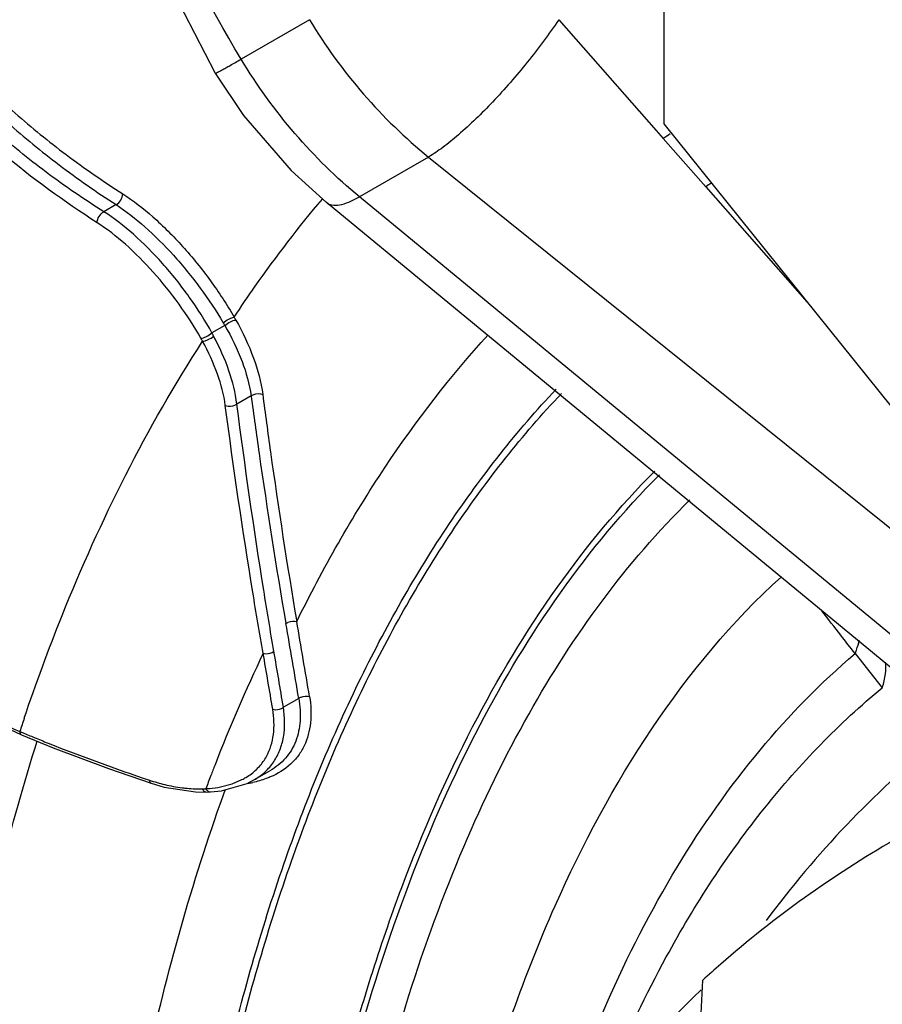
# Model space of a CAD drawing. Header units: inches. Extents: x 0 to 34, y 0 to 22.
# Tile 147 of 175: x 26.686 to 27.048, y 15.077 to 15.491. Entities that reach past the tile are written whole.
import ezdxf

# ---------------------------------------------------------------- set-up
doc = ezdxf.new("R2010")
doc.units = ezdxf.units.IN
doc.header["$LTSCALE"] = 1.87
doc.header["$MEASUREMENT"] = 0
doc.layers.get('0').update_dxf_attribs({"linetype": 'CONTINUOUS'})
doc.layers.add('7_ALL_FEATURES', color=7, linetype='CONTINUOUS')

msp = doc.modelspace()

# ---------------------------------------------------------------- linework, layer by layer
at = {"color": 7, "linetype": 'Continuous'}
for p, q in [((26.8075359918, 15.4907642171), (26.7788365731, 15.4741941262)), ((26.9122192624, 15.4907579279), (26.9531270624, 15.4441636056)), ((26.9531270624, 15.4441636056), (26.9560972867, 15.4407845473)), ((26.9560972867, 15.4407845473), (26.973941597, 15.4204985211)), ((26.8575680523, 15.4330541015), (26.8285750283, 15.4163144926)), ((26.8575680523, 15.4330541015), (27.1223696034, 15.2201155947)), ((26.973941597, 15.4204985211), (27.0165900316, 15.372069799)), ((27.0895080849, 15.2011424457), (26.8285750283, 15.4163144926)), ((26.7263107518, 15.413041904), (26.7211348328, 15.4100536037)), ((27.0733397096, 15.2005739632), (26.8146249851, 15.413916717)), ((26.7719944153, 15.3622911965), (26.7665566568, 15.3591517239)), ((26.7830314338, 15.3327189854), (26.777040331, 15.3292600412)), ((27.0366790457, 15.2244304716), (27.0481201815, 15.2101008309)), ((26.6541457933, 15.2055235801), (26.6866115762, 15.1902366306)), ((26.8030266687, 15.2055857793), (26.7965822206, 15.2018650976)), ((26.6858657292, 15.1916880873), (26.6870036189, 15.1912096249)), ((26.6866110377, 15.1902368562), (26.6998330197, 15.1848622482)), ((26.6998330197, 15.1848622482), (26.7231736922, 15.1760934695)), ((26.7231736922, 15.1760934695), (26.7409681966, 15.1699446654)), ((26.7841904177, 15.1713316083), (26.7909176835, 15.1752155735)), ((26.7751102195, 15.169766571), (26.7791837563, 15.1714901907)), ((26.7813813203, 15.1698871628), (26.7841901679, 15.1713314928)), ((26.740968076, 15.1699447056), (26.7464712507, 15.1683283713)), ((26.7464712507, 15.1683283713), (26.7596672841, 15.1662775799)), ((26.7596672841, 15.1662775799), (26.7643409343, 15.1662127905)), ((26.7643193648, 15.1662122), (26.765915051, 15.1662796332)), ((26.7643373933, 15.1662126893), (26.7643409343, 15.1662127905)), ((26.7659590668, 15.1662821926), (26.7705094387, 15.166751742)), ((26.7701172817, 15.1684279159), (26.7751102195, 15.169766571)), ((26.7705094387, 15.166751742), (26.7813813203, 15.1698871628)), ((26.7714212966, 15.1650844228), (26.7722786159, 15.1674510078)), ((26.7712622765, 15.1646428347), (26.7714212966, 15.1650844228))]:
    msp.add_line(p, q, dxfattribs=at)
for points in [[(26.8582088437, 16.0880980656), (26.8087834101, 16.050593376), (26.7611085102, 15.9968165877), (26.7241367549, 15.9325888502), (26.699326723, 15.8599221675), (26.6876553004, 15.7812122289), (26.6895569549, 15.6990651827), (26.7049352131, 15.6162742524), (26.7331626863, 15.5356363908), (26.7679550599, 15.4682618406)], [(26.7679550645, 15.468261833), (26.7798537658, 15.4505295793), (26.7997876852, 15.4274227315), (26.8146256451, 15.4139161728)]]:
    msp.add_lwpolyline(points, dxfattribs=at)
for centre, radius, start, end in [((27.1495117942, 15.1652688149), 0.3366275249, 124.4634705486, 125.0691982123), ((27.1490224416, 15.1668108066), 0.3082381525, 124.0777455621, 124.6112325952), ((26.668987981, 15.3040422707), 0.1234562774, 29.3609073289, 30.00772535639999), ((26.6685985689, 15.3028388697), 0.1192697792, 29.8987831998, 30.535435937), ((26.6519993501, 15.2950088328), 0.1261682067, 28.7171338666, 29.3679337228), ((26.652639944, 15.2966741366), 0.1299248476, 28.0793999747, 28.7425529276), ((25.7835486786, 14.2619080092), 1.5801089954, 37.8800938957, 38.3536380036), ((21.0921213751, 14.2439240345), 5.7913066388, 9.5583898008, 9.873837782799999), ((21.1352397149, 14.2524971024), 5.751955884, 9.546161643, 9.863879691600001), ((24.7798195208, 13.481246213), 2.8516848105, 37.6822745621, 37.8775545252), ((27.4266185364, 14.9209343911), 0.7070443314, 154.5702770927, 158.7019728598), ((21.2901111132, 14.2763981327), 5.5791231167, 9.5397184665, 9.7846173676), ((21.3324129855, 14.2847576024), 5.5405984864, 9.5277334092, 9.774426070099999), ((27.5139993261, 14.918405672), 0.8720599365, 161.3517695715, 161.7372143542), ((26.9406621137, 15.7961622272), 0.6559803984, 247.2515452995, 247.7186396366), ((26.9545539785, 15.8300836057), 0.6926361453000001, 247.7192073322, 248.2336044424), ((26.994543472, 15.9315660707), 0.8017124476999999, 248.2688855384, 251.5104884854), ((27.4686891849, 14.9042158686), 0.7523142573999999, 158.6794415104, 159.0550654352), ((26.76434091, 15.2427182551), 0.0754175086, 251.4078283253, 256.5293498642), ((27.4783579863, 14.9005171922), 0.7626663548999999, 159.0552177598, 159.4959906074), ((26.7739727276, 15.2160686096), 0.0468122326, 279.6044769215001, 281.9797537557), ((26.7628634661, 15.2368657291), 0.0693818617, 256.5900206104, 259.6063695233), ((26.7622730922, 15.2336598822), 0.0661221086, 259.6083803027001, 262.9548447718), ((26.7613771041, 15.2162658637), 0.04867846, 271.3156505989, 273.0985106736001)]:
    msp.add_arc(centre, radius, start, end, dxfattribs=at)
for points, knots in [([(26.7788365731, 15.4741941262), (26.7507985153, 15.5207792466), (26.7079028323, 15.6202080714), (26.6910756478, 15.7530417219), (26.7025492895, 15.8543797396), (26.7228735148, 15.9243278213), (26.7545085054, 15.9871839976), (26.7829739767, 16.0235867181), (26.7986627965, 16.0398087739)], [0, 0, 0, 0, 0.2694612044, 0.5291013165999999, 0.6532410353, 0.7728385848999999, 0.8881577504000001, 1, 1, 1, 1]), ([(27.3553667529, 15.3661620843), (27.3553667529, 15.3779568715), (27.3537509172, 15.4023248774), (27.3471305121, 15.4393189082), (27.3363570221, 15.4772260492), (27.3166547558, 15.5281853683), (27.290064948, 15.5769425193), (27.2577359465, 15.6215537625), (27.2313247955, 15.651911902), (27.2032785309, 15.6785750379), (27.1741886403, 15.7009694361), (27.1446725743, 15.7186168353), (27.1153358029, 15.7311298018), (27.0867681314, 15.7382047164), (27.0595431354, 15.7396180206), (27.0342816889, 15.7352181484), (27.0191032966, 15.7283369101), (27.0122431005, 15.7240766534)], [0, 0, 0, 0, 0.0625546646, 0.1291518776, 0.1989873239, 0.2712170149, 0.4186254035, 0.4917893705, 0.5631413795, 0.6317197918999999, 0.6966969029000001, 0.7574507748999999, 0.8136301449, 0.8652411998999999, 0.9127550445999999, 0.9571714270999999, 1, 1, 1, 1]), ([(26.6181460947, 15.5725776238), (26.6182851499, 15.5654078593), (26.6199105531, 15.5508990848), (26.626221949, 15.5296071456), (26.6360279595, 15.5088311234), (26.649058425, 15.488707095), (26.6651000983, 15.4693553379), (26.6839882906, 15.4509300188), (26.7054627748, 15.433504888), (26.7209946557, 15.4227994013), (26.7291057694, 15.4176074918)], [0, 0, 0, 0, 0.1085860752, 0.2196341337, 0.3348277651, 0.4552754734, 0.5817218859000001, 0.7146585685, 0.8541738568, 1, 1, 1, 1]), ([(26.7211348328, 15.4100536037), (26.7128609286, 15.4153023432), (26.6970273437, 15.4261369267), (26.6751649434, 15.4438128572), (26.6559863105, 15.4625290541), (26.6397662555, 15.4822039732), (26.6266762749, 15.5026708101), (26.6169377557, 15.5238028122), (26.6108464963, 15.5454584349), (26.6094781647, 15.5601873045), (26.6094875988, 15.5674547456)], [0, 0, 0, 0, 0.146239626, 0.2860344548, 0.4191066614, 0.5455119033, 0.6657818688, 0.7807258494, 0.8915333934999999, 1, 1, 1, 1]), ([(26.6145571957, 15.5703816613), (26.6146869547, 15.5631184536), (26.6163031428, 15.5484188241), (26.6226316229, 15.526833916), (26.6324896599, 15.5057595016), (26.6456051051, 15.4853335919), (26.6617638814, 15.4656771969), (26.6807994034, 15.4469456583), (26.702455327, 15.4292223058), (26.7181260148, 15.4183271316), (26.7263107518, 15.413041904)], [0, 0, 0, 0, 0.1086550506, 0.2197722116, 0.3350082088, 0.4554732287, 0.5819156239, 0.7148249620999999, 0.8542732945, 1, 1, 1, 1]), ([(26.8075359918, 15.4907642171), (26.814179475, 15.4797391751), (26.8292566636, 15.4589316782), (26.8477010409, 15.4410245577), (26.8575680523, 15.4330541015)], [0, 0, 0, 0, 0.5036757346, 1, 1, 1, 1]), ([(26.9122192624, 15.4907579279), (26.9080718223, 15.4846311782), (26.8992317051, 15.4727351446), (26.8851723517, 15.4565327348), (26.87310204, 15.4447195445), (26.8639077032, 15.4372474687), (26.8596152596, 15.434284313), (26.8575680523, 15.4330541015)], [0, 0, 0, 0, 0.277702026, 0.5555531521, 0.8046050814, 0.9103518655, 1, 1, 1, 1]), ([(26.7679550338, 15.4682618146), (26.7679652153, 15.4682442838), (26.7680593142, 15.4682677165), (26.7681856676, 15.4683104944), (26.768427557, 15.4684165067), (26.7687384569, 15.468565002), (26.7691405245, 15.4687672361), (26.7698426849, 15.4691326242), (26.7709277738, 15.469717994), (26.7724697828, 15.4705707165), (26.7743271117, 15.4716150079), (26.7764851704, 15.472842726), (26.7780209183, 15.4737243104), (26.7788365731, 15.4741941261)], [0, 0, 0, 0, 0.004901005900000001, 0.0172866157, 0.0375620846, 0.06576144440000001, 0.1018703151, 0.1458608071, 0.257350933, 0.3997619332, 0.5719107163, 0.7724425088, 1, 1, 1, 1]), ([(26.8285750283, 15.4163144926), (26.818788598, 15.4243481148), (26.8004808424, 15.4423500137), (26.785473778, 15.4631685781), (26.7788365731, 15.4741941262)], [0, 0, 0, 0, 0.4959329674, 1, 1, 1, 1]), ([(26.7183623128, 15.4054586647), (26.7044192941, 15.4143815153), (26.6785624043, 15.4330852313), (26.6557284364, 15.4555083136), (26.6459588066, 15.4672364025)], [0, 0, 0, 0, 0.5202648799, 1, 1, 1, 1]), ([(26.7263107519, 15.4130419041), (26.7271371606, 15.4134684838), (26.7284654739, 15.4148676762), (26.7291225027, 15.4166956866), (26.7291057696, 15.4176074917)], [0, 0, 0, 0, 0.5049004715, 1, 1, 1, 1]), ([(26.7291057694, 15.4176074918), (26.7335634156, 15.4147540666), (26.7423927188, 15.4077989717), (26.7546748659, 15.395485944), (26.7660926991, 15.3813259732), (26.7728590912, 15.3710635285), (26.7758959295, 15.3657848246)], [0, 0, 0, 0, 0.2256714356, 0.477020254, 0.7403364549, 1, 1, 1, 1]), ([(26.7758959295, 15.3657848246), (26.7787865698, 15.3701568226), (26.7904111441, 15.3872181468), (26.8030112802, 15.4036197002), (26.8129639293, 15.4153759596)], [0, 0, 0, 0, 0.2538774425, 1, 1, 1, 1]), ([(26.8146254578, 15.4139159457), (26.8152752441, 15.4133803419), (26.8171272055, 15.4126476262), (26.8204235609, 15.4128826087), (26.8243491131, 15.41413427), (26.8270937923, 15.4154930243), (26.8285750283, 15.4163144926)], [0, 0, 0, 0, 0.1703568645, 0.3823811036, 0.6573400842, 1, 1, 1, 1]), ([(26.7263107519, 15.4130419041), (26.7305696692, 15.4102743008), (26.7390079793, 15.4035653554), (26.7507886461, 15.3917609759), (26.761794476, 15.3782391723), (26.768362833, 15.3684624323), (26.7713274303, 15.3634364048)], [0, 0, 0, 0, 0.2258629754, 0.4772928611, 0.740516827, 1, 1, 1, 1]), ([(26.7183623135, 15.4054586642), (26.718341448, 15.4063728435), (26.7189910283, 15.4082070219), (26.7203101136, 15.4096202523), (26.7211348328, 15.4100536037)], [0, 0, 0, 0, 0.495334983, 1, 1, 1, 1]), ([(26.7665566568, 15.3591517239), (26.7637008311, 15.3643586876), (26.757244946, 15.3744735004), (26.7462109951, 15.3884042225), (26.7342111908, 15.4004871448), (26.7255304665, 15.4072798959), (26.7211348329, 15.4100536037)], [0, 0, 0, 0, 0.258918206, 0.5218274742, 0.7733927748, 1, 1, 1, 1]), ([(26.7619534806, 15.3568837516), (26.759170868, 15.3618283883), (26.7529185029, 15.3714376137), (26.7423084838, 15.384699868), (26.7308279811, 15.3962471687), (26.7225518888, 15.4027775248), (26.7183623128, 15.4054586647)], [0, 0, 0, 0, 0.2587278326, 0.5215339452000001, 0.7731828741, 1, 1, 1, 1]), ([(26.7713273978, 15.3634364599), (26.7720183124, 15.3640393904), (26.7731824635, 15.3647873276), (26.7747564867, 15.365495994), (26.775538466, 15.3657310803), (26.7758959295, 15.3657848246)], [0, 0, 0, 0, 0.5310438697, 0.7906625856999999, 1, 1, 1, 1]), ([(26.7719944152, 15.3622911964), (26.7726839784, 15.3628920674), (26.7738533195, 15.3636299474), (26.7754373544, 15.3643124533), (26.776225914, 15.3645298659), (26.7765861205, 15.364574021)], [0, 0, 0, 0, 0.5301208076, 0.7896604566, 1, 1, 1, 1]), ([(26.7719944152, 15.3622911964), (26.774782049, 15.3574429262), (26.7794191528, 15.3479034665), (26.7823350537, 15.3376442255), (26.7830314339, 15.3327189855)], [0, 0, 0, 0, 0.5292579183, 1, 1, 1, 1]), ([(26.7765861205, 15.364574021), (26.779469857, 15.3594476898), (26.7842533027, 15.3493637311), (26.7872007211, 15.3385363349), (26.7878816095, 15.3333449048)], [0, 0, 0, 0, 0.5290473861, 1, 1, 1, 1]), ([(26.7619534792, 15.3568837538), (26.7623138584, 15.3569275), (26.7631032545, 15.3571434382), (26.7646903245, 15.3578213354), (26.7658634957, 15.3585542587), (26.7665566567, 15.3591517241)], [0, 0, 0, 0, 0.2102890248, 0.4699015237, 1, 1, 1, 1]), ([(26.762649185, 15.355630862), (26.7630123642, 15.3556641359), (26.7638083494, 15.3558605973), (26.7654047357, 15.3565102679), (26.7665819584, 15.3572331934), (26.7672720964, 15.35782915)], [0, 0, 0, 0, 0.2115533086, 0.4710641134, 1, 1, 1, 1]), ([(26.7770403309, 15.3292600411), (26.7764619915, 15.3339984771), (26.7739438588, 15.3438747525), (26.7697816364, 15.3531249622), (26.7672721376, 15.3578290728)], [0, 0, 0, 0, 0.4723891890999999, 1, 1, 1, 1]), ([(26.8021674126, 15.2378533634), (26.8131669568, 15.2601989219), (26.8370954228, 15.3024326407), (26.8667259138, 15.3409687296), (26.882533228, 15.3583451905)], [0, 0, 0, 0, 0.5146229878, 1, 1, 1, 1]), ([(26.6877229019, 15.1972529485), (26.6926192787, 15.2117614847), (26.7127760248, 15.266653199), (26.7391450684, 15.3194180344), (26.762649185, 15.355630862)], [0, 0, 0, 0, 0.261821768, 1, 1, 1, 1]), ([(26.7721767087, 15.3286503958), (26.771585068, 15.3331333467), (26.7690969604, 15.3424664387), (26.7650697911, 15.3511936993), (26.762649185, 15.355630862)], [0, 0, 0, 0, 0.4721889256, 1, 1, 1, 1]), ([(26.7432566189, 14.6445015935), (26.74115357, 14.6809633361), (26.739089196, 14.7525090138), (26.7427106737, 14.8573400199), (26.7531463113, 14.9566217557), (26.7704355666, 15.0493570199), (26.7946509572, 15.134569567), (26.8258390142, 15.2113215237), (26.8638676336, 15.2787390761), (26.8946787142, 15.3180278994), (26.9111534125, 15.3354937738)], [0, 0, 0, 0, 0.1503478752, 0.2944347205, 0.4314995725, 0.5609217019, 0.6822949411, 0.7955702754, 0.9011610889, 1, 1, 1, 1]), ([(26.7455715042, 14.6440151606), (26.7434760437, 14.6804358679), (26.7414245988, 14.7518952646), (26.7450584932, 14.8565900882), (26.7554979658, 14.9557233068), (26.7727809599, 15.0482978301), (26.7969787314, 15.1333375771), (26.828135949, 15.2099052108), (26.8661194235, 15.2771273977), (26.8968931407, 15.3162790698), (26.9133459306, 15.3336731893)], [0, 0, 0, 0, 0.1504489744, 0.2946100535, 0.4317204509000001, 0.5611578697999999, 0.6825151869, 0.7957438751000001, 0.9012595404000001, 1, 1, 1, 1]), ([(26.7830314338, 15.3327189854), (26.7833590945, 15.3329623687), (26.7848412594, 15.3337376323), (26.7867160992, 15.3338173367), (26.7878816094, 15.3333449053)], [0, 0, 0, 0, 0.2450278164, 1, 1, 1, 1]), ([(26.7830314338, 15.3327189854), (26.7841087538, 15.3246585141), (26.7885210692, 15.2926887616), (26.7935068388, 15.2607963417), (26.7976456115, 15.2370130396)], [0, 0, 0, 0, 0.2519808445, 1, 1, 1, 1]), ([(26.7878816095, 15.3333449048), (26.788936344, 15.325302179), (26.7932549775, 15.293407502), (26.7981301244, 15.2615866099), (26.8021674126, 15.2378533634)], [0, 0, 0, 0, 0.252024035, 1, 1, 1, 1]), ([(26.7721767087, 15.3286503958), (26.7725536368, 15.3284958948), (26.7741869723, 15.3281138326), (26.7760246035, 15.3285104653), (26.7770403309, 15.3292600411)], [0, 0, 0, 0, 0.2439700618, 1, 1, 1, 1]), ([(26.7880778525, 15.2245418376), (26.786567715, 15.2331118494), (26.7806984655, 15.2677253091), (26.7756317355, 15.3024725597), (26.7721767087, 15.3286503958)], [0, 0, 0, 0, 0.2478728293, 1, 1, 1, 1]), ([(26.7925828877, 15.2253830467), (26.7911101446, 15.2339339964), (26.7853804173, 15.2684751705), (26.7804217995, 15.3031422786), (26.777040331, 15.3292600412)], [0, 0, 0, 0, 0.2478207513, 1, 1, 1, 1]), ([(26.7863360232, 14.6826423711), (26.7853811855, 14.7159287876), (26.7853353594, 14.7810628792), (26.7911865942, 14.8761603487), (26.8029593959, 14.9657159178), (26.8206534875, 15.0488775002), (26.8443103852, 15.1248086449), (26.8738928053, 15.192727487), (26.9092645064, 15.2518958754), (26.9375719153, 15.2860688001), (26.9526141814, 15.3011347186)], [0, 0, 0, 0, 0.1522355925, 0.2975633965, 0.4352738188, 0.5647987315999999, 0.6857885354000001, 0.7982612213, 0.9026714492, 1, 1, 1, 1]), ([(26.7881500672, 14.6950969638), (26.7874587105, 14.7276669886), (26.7878767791, 14.7913778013), (26.7942445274, 14.884349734), (26.8063418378, 14.9718612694), (26.8241546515, 15.0530811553), (26.8477641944, 15.1272729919), (26.8853603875, 15.2124718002), (26.9240123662, 15.2690871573), (26.9545239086, 15.2995561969)], [0, 0, 0, 0, 0.1522764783, 0.2976061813, 0.4353062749, 0.5648350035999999, 0.6858682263, 0.7984449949, 1, 1, 1, 1]), ([(26.8025188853, 14.7756347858), (26.8033654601, 14.8034533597), (26.8064697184, 14.85776426), (26.8157558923, 14.9367789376), (26.8295619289, 15.0109343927), (26.8478777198, 15.0796374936), (26.8707442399, 15.1423637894), (26.9058628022, 15.2147399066), (26.9405162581, 15.2627593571), (26.9672899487, 15.288969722)], [0, 0, 0, 0, 0.1515794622, 0.2960895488, 0.4330288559, 0.5620320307, 0.6829483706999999, 0.7959393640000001, 1, 1, 1, 1]), ([(26.8549659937, 14.9196179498), (26.8606048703, 14.9553588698), (26.8714557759, 15.0074026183), (26.8921634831, 15.0733376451), (26.9247096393, 15.155707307), (26.9643726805, 15.2190889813), (27.0057164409, 15.2567226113)], [0, 0, 0, 0, 0.2896461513, 0.4244339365, 0.5524624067, 1, 1, 1, 1]), ([(26.6066629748, 15.2368595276), (26.6182997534, 15.2279186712), (26.6438972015, 15.2112189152), (26.6713317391, 15.1978304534), (26.6858657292, 15.1916880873)], [0, 0, 0, 0, 0.4818787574, 1, 1, 1, 1]), ([(26.7976456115, 15.2370130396), (26.7979459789, 15.2372497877), (26.7993065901, 15.2380336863), (26.8010371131, 15.2381956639), (26.8021674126, 15.2378533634)], [0, 0, 0, 0, 0.2446216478, 1, 1, 1, 1]), ([(27.0366790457, 15.2244304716), (27.0368874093, 15.2249235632), (27.0376084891, 15.2267372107), (27.0381720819, 15.2286212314), (27.0384212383, 15.2300163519)], [0, 0, 0, 0, 0.2741651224, 1, 1, 1, 1]), ([(26.7880778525, 15.2245418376), (26.7884466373, 15.2244318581), (26.7899915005, 15.2241982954), (26.7916611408, 15.2246583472), (26.7925828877, 15.2253830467)], [0, 0, 0, 0, 0.2471076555, 1, 1, 1, 1]), ([(26.9081897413, 15.0130553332), (26.91511202, 15.034971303), (26.9305882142, 15.0767266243), (26.9600478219, 15.1342991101), (26.9948503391, 15.1840124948), (27.0222390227, 15.2121436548), (27.0366790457, 15.2244304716)], [0, 0, 0, 0, 0.2753824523, 0.532346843, 0.7728236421, 1, 1, 1, 1]), ([(27.0481201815, 15.2101008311), (27.048744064, 15.2119951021), (27.0496394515, 15.2155305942), (27.0497134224, 15.2192206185), (27.049437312, 15.2208321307)], [0, 0, 0, 0, 0.5495087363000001, 1, 1, 1, 1]), ([(26.9574069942, 15.0969744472), (26.9693888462, 15.1189483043), (26.9959844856, 15.1598899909), (27.0299867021, 15.1951108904), (27.0481201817, 15.210100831)], [0, 0, 0, 0, 0.51545919, 1, 1, 1, 1]), ([(26.8030266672, 15.2055857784), (26.8035853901, 15.2024597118), (26.8040174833, 15.1963393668), (26.8022316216, 15.1875745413), (26.7978298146, 15.1801463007), (26.7933577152, 15.1766239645), (26.7909176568, 15.1752156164)], [0, 0, 0, 0, 0.2730247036, 0.5214671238, 0.7577784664, 1, 1, 1, 1]), ([(26.8075442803, 15.2064139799), (26.808157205, 15.2027657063), (26.808532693, 15.195639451), (26.8063126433, 15.1870970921), (26.8029373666, 15.1814311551), (26.7985056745, 15.1765299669), (26.7941519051, 15.1738869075), (26.7910636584, 15.1725721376)], [0, 0, 0, 0, 0.2718048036, 0.5172223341, 0.6352601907, 0.7533913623, 1, 1, 1, 1]), ([(26.8030266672, 15.2055857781), (26.8033270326, 15.2058206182), (26.8046886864, 15.2065980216), (26.8064149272, 15.206755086), (26.8075442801, 15.2064139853)], [0, 0, 0, 0, 0.2442471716, 1, 1, 1, 1]), ([(26.7894734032, 15.1812439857), (26.7910009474, 15.1840515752), (26.7929760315, 15.1906897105), (26.7926683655, 15.1975326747), (26.7920802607, 15.2010333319)], [0, 0, 0, 0, 0.4738010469, 1, 1, 1, 1]), ([(26.7920802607, 15.201033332), (26.7924489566, 15.200923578), (26.7939916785, 15.2006898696), (26.795659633, 15.2011442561), (26.7965822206, 15.2018650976)], [0, 0, 0, 0, 0.2473082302, 1, 1, 1, 1]), ([(26.7925195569, 15.1789695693), (26.7935463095, 15.1804925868), (26.7952807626, 15.1838527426), (26.7973644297, 15.1915264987), (26.7972300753, 15.1977500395), (26.7965822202, 15.2018650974)], [0, 0, 0, 0, 0.2322233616, 0.473330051, 1, 1, 1, 1]), ([(26.6858657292, 15.1916880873), (26.6858865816, 15.191366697), (26.6859808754, 15.190796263), (26.6863873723, 15.1903301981), (26.6866108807, 15.1902364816)], [0, 0, 0, 0, 0.5706072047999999, 1, 1, 1, 1]), ([(26.6479495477, 14.9605705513), (26.6520216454, 15.0002397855), (26.6631352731, 15.0768452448), (26.6818989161, 15.1520142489), (26.6931965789, 15.1876809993)], [0, 0, 0, 0, 0.5159423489, 1, 1, 1, 1]), ([(27.0707847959, 15.1872979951), (27.0575307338, 15.176499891), (27.0320883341, 15.152901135), (27.0097962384, 15.1263153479), (26.9993686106, 15.1122594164)], [0, 0, 0, 0, 0.4941371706, 1, 1, 1, 1]), ([(26.7841942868, 15.1713338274), (26.7858578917, 15.1722943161), (26.7889657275, 15.1745227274), (26.791474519, 15.1774194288), (26.7925195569, 15.1789695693)], [0, 0, 0, 0, 0.50678885, 1, 1, 1, 1]), ([(26.7852585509, 15.1757407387), (26.7856800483, 15.1761423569), (26.7872961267, 15.1778027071), (26.7886448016, 15.1797210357), (26.7894734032, 15.1812439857)], [0, 0, 0, 0, 0.2513850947, 1, 1, 1, 1]), ([(26.7791837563, 15.1714901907), (26.7797498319, 15.1717790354), (26.7819179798, 15.1729751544), (26.7839259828, 15.1744710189), (26.7852585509, 15.1757407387)], [0, 0, 0, 0, 0.2566532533, 1, 1, 1, 1]), ([(26.7402955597, 15.171236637), (26.7403099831, 15.1710756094), (26.7403766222, 15.1705991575), (26.7406495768, 15.1700505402), (26.7409679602, 15.1699443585)], [0, 0, 0, 0, 0.325103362, 1, 1, 1, 1]), ([(26.7910636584, 15.1725721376), (26.7904883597, 15.1723272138), (26.7880909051, 15.1713806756), (26.7855983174, 15.1706813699), (26.7836893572, 15.1702759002)], [0, 0, 0, 0, 0.2426506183, 1, 1, 1, 1]), ([(26.7541631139, 15.1680370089), (26.7548697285, 15.1679500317), (26.7576366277, 15.1676566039), (26.7604248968, 15.1675525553), (26.7624947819, 15.1676002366)], [0, 0, 0, 0, 0.2558770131, 1, 1, 1, 1]), ([(26.7624947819, 15.1676002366), (26.7626967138, 15.1672064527), (26.7631713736, 15.166527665), (26.7639801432, 15.1662021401), (26.7643373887, 15.1662128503)], [0, 0, 0, 0, 0.5532127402, 1, 1, 1, 1]), ([(26.764008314, 15.1676585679), (26.7645338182, 15.1676897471), (26.7665813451, 15.1678440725), (26.7686194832, 15.168131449), (26.7701172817, 15.1684279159)], [0, 0, 0, 0, 0.2563833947, 1, 1, 1, 1]), ([(26.764008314, 15.1676585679), (26.7642272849, 15.1672576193), (26.764740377, 15.166569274), (26.7655883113, 15.1662601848), (26.7659590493, 15.1662824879)], [0, 0, 0, 0, 0.5515768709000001, 1, 1, 1, 1]), ([(26.7134901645, 14.6507564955), (26.7106477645, 14.6981722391), (26.7085095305, 14.790719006), (26.7166408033, 14.9251676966), (26.7362925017, 15.0497647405), (26.7580887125, 15.1280264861), (26.7712622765, 15.1646428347)], [0, 0, 0, 0, 0.2738891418, 0.5331251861, 0.7756225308, 1, 1, 1, 1]), ([(26.9273701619, 15.0315136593), (26.9295775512, 15.0372696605), (26.9385177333, 15.0595613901), (26.9488603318, 15.0813004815), (26.9574069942, 15.0969744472)], [0, 0, 0, 0, 0.2566779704, 1, 1, 1, 1])]:
    msp.add_open_spline(points, degree=3, knots=knots, dxfattribs=at)
at = {"layer": '7_ALL_FEATURES', "color": 7, "linetype": 'Continuous'}
for p, q in [((26.9563531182, 15.6679757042), (26.9563531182, 15.4470032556)), ((26.9563531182, 15.4470032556), (27.1220819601, 15.2408356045)), ((26.9584170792, 14.7666687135), (26.9726895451, 15.0872133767)), ((26.9716453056, 15.0827863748), (26.9720520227, 15.0831772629))]:
    msp.add_line(p, q, dxfattribs=at)
for centre, radius, start, end in [((27.2852868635, 14.744732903), 0.4636812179, 120.0292790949, 131.1355713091), ((27.2939436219, 14.7342995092), 0.4772340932, 131.0943130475, 132.3112921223)]:
    msp.add_arc(centre, radius, start, end, dxfattribs=at)
msp.add_open_spline([(26.7825759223, 14.6550932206), (26.7877276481, 14.6985473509), (26.7992835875, 14.7622902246), (26.8236615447, 14.843327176), (26.8523473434, 14.9169063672), (26.889147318, 14.9845128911), (26.9340261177, 15.0438615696), (26.9587546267, 15.0703832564), (26.9716453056, 15.0827863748)], degree=3, knots=[0, 0, 0, 0, 0.275462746, 0.4061002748, 0.5322394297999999, 0.7722481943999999, 0.8873890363, 1, 1, 1, 1], dxfattribs=at)

doc.saveas('drawing.dxf')
